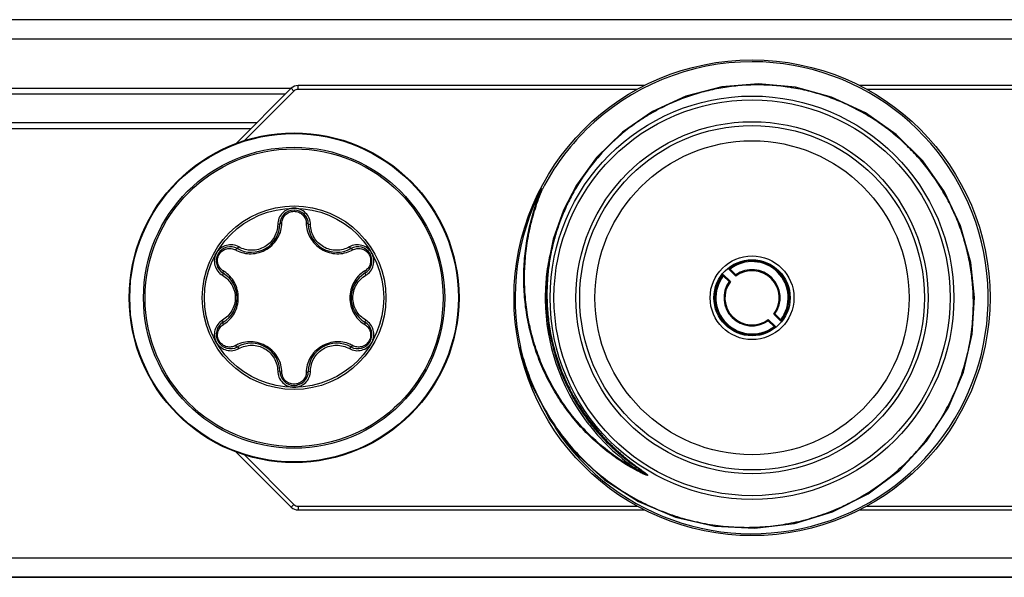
# Model space of a CAD drawing. Header units: inches. Extents: x 0 to 22, y 0 to 17.
# Tile 13 of 106: x 8.906 to 9.423, y 6.52 to 6.813. Entities that reach past the tile are written whole.
import ezdxf

# ---------------------------------------------------------------- set-up
doc = ezdxf.new("R2010")
doc.units = ezdxf.units.IN
doc.header["$LTSCALE"] = 1.21
doc.header["$MEASUREMENT"] = 0
doc.layers.get('0').update_dxf_attribs({"linetype": 'CONTINUOUS'})
doc.layers.add('02___PRT_ALL_AXES', color=7, linetype='CONTINUOUS')
doc.layers.add('LAYER_1', color=7, linetype='CONTINUOUS')

msp = doc.modelspace()

# ---------------------------------------------------------------- linework, layer by layer
at = {"color": 7, "linetype": 'CONTINUOUS'}
for p, q in [((8.2950672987, 6.803025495), (9.5655408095, 6.803025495)), ((9.048339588, 6.7769189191), (8.8122685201, 6.7769189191)), ((9.0453040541, 6.7739189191), (8.8153040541, 6.7739189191)), ((9.048339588, 6.776954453), (9.0190349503, 6.7476498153)), ((9.0497538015, 6.7755402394), (9.0235458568, 6.7493322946)), ((9.0497538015, 6.7755402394), (9.048339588, 6.776954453)), ((9.0518751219, 6.7764189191), (9.0518751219, 6.7784189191)), ((9.233801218, 6.7784189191), (9.0518751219, 6.7784189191)), ((9.2300379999, 6.7764189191), (9.0518751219, 6.7764189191)), ((9.5287329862, 6.7784189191), (9.346740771, 6.7784189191)), ((9.5287329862, 6.7764189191), (9.3505125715, 6.7764189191)), ((8.8303040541, 6.7589189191), (9.0303040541, 6.7589189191)), ((8.8333040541, 6.7559189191), (9.0273040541, 6.7559189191)), ((9.179373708, 6.7243161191), (9.1792737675, 6.7243408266)), ((9.1798170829, 6.724116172), (9.179373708, 6.7243161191)), ((9.1801912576, 6.723937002), (9.1798036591, 6.7240947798)), ((9.1986256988, 6.7258757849), (9.1981054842, 6.7261484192)), ((9.0423243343, 6.7055959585), (9.0411881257, 6.7054107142)), ((9.0572837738, 6.7055959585), (9.0584199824, 6.7054107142)), ((9.0200486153, 6.6927350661), (9.0207771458, 6.6936264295)), ((9.0795594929, 6.6927350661), (9.0788309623, 6.6936264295)), ((9.2780024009, 6.6820489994), (9.2817417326, 6.6783096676)), ((9.2787536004, 6.6820049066), (9.2817928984, 6.6789656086)), ((9.0125688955, 6.6797798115), (9.0121612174, 6.6787032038)), ((9.0870392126, 6.6797798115), (9.0874468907, 6.6787032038)), ((9.2789133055, 6.6754812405), (9.2751739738, 6.6792205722)), ((9.2782573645, 6.6754300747), (9.2752180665, 6.6784693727)), ((9.0125688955, 6.6540580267), (9.0121612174, 6.6551346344)), ((9.0870392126, 6.6540580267), (9.0874468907, 6.6551346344)), ((9.3026057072, 6.6517888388), (9.2988663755, 6.6555281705)), ((9.3016948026, 6.6583565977), (9.3054341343, 6.6546172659)), ((9.3023507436, 6.6584077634), (9.3053900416, 6.6553684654)), ((9.3018545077, 6.6518329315), (9.2988152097, 6.6548722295)), ((9.0200486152, 6.641102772), (9.0207771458, 6.6402114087)), ((9.0795594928, 6.641102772), (9.0788309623, 6.6402114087)), ((9.1680682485, 6.6407768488), (9.1686319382, 6.6409421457)), ((9.0423243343, 6.6282418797), (9.0411881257, 6.628427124)), ((9.0572837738, 6.6282418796), (9.0584199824, 6.628427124)), ((9.2056314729, 6.6005491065), (9.2056663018, 6.6005046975)), ((9.0190349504, 6.5861880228), (9.048339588, 6.5568833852)), ((9.0235458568, 6.5845055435), (9.0497538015, 6.5582975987)), ((9.2311262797, 6.5753830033), (9.2312918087, 6.5757700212)), ((9.23312782, 6.5753825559), (9.2354452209, 6.5736825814)), ((9.0497538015, 6.5582975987), (9.048339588, 6.5568833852)), ((9.0518751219, 6.5574189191), (9.2300603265, 6.5574189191)), ((9.0518751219, 6.5574189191), (9.0518751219, 6.5554189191)), ((9.3505488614, 6.5574189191), (9.5287329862, 6.5574189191)), ((9.0518751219, 6.5554189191), (9.233857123, 6.5554189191)), ((9.3467425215, 6.5554189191), (9.5287329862, 6.5554189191)), ((9.5643651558, 6.530025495), (8.2962429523, 6.530025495))]:
    msp.add_line(p, q, dxfattribs=at)
for points in [[(9.4070899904, 6.6669677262), (9.4051579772, 6.6854479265), (9.3998450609, 6.7046515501), (9.3913480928, 6.7226112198), (9.3799327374, 6.7388015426), (9.3659510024, 6.7527509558), (9.3498313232, 6.764056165), (9.3320645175, 6.7723945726), (9.3131869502, 6.7775339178), (9.2937655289, 6.7793373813), (9.2743835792, 6.7777672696), (9.2556259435, 6.7728883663), (9.2380576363, 6.7648683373), (9.2222073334, 6.7539749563)], [(9.2222073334, 6.7539749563), (9.2085382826, 6.7405590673), (9.1981054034, 6.7261484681)], [(9.1981054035, 6.7261484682), (9.1912546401, 6.7129458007), (9.1858641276, 6.6976318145), (9.1827781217, 6.6817344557), (9.1820233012, 6.6668853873)], [(9.1680667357, 6.6407853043), (9.1742522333, 6.6217038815), (9.1841441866, 6.6027131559), (9.197118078, 6.5857471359), (9.2127756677, 6.5713032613), (9.2306376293, 6.5598033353), (9.2501590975, 6.5515786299), (9.2707457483, 6.5468605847), (9.2917733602, 6.5457733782), (9.3126094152, 6.5483308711), (9.3326280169, 6.5544380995), (9.3512290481, 6.5638930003), (9.3678564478, 6.5763919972), (9.3820163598, 6.5915395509), (9.3932923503, 6.6088615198), (9.4013569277, 6.6278170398), (9.4059836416, 6.6478201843), (9.4070899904, 6.6669677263)], [(9.1820233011, 6.6668853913), (9.1836693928, 6.6496803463), (9.1884610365, 6.6316025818), (9.1962663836, 6.6145465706), (9.2056314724, 6.6005491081)]]:
    msp.add_lwpolyline(points, dxfattribs=at)
for centre, radius in [((9.2903040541, 6.6669189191), 0.125), ((9.2903040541, 6.6669189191), 0.106), ((9.2903040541, 6.6669189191), 0.104), ((9.2903040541, 6.6669189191), 0.0925), ((9.0498040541, 6.6669189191), 0.0866141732), ((9.2903040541, 6.6669189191), 0.0905), ((9.0498040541, 6.6669189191), 0.0862682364), ((9.2903040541, 6.6669189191), 0.0825), ((9.0498040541, 6.6669189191), 0.0790860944), ((9.0498040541, 6.6669189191), 0.0782509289), ((9.0498040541, 6.6669189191), 0.0482118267), ((9.0498040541, 6.6669189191), 0.0470472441), ((9.2903040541, 6.6669189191), 0.022), ((9.2903040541, 6.6669189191), 0.02)]:
    msp.add_circle(centre, radius, dxfattribs=at)
for centre, radius, start, end in [((9.2903037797, 6.6669180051), 0.1239985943, 213.3002383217, 89.9712482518), ((9.2903041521, 6.6669187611), 0.1239996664, 89.9713013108, 134.6839603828), ((9.0518751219, 6.7734189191), 0.005, 90, 135), ((9.0518751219, 6.7734189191), 0.003, 90, 135), ((9.290303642, 6.6669191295), 0.1239990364, 134.6839125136, 152.6244532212), ((9.2903040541, 6.6669189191), 0.1244142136, 152.6531984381, 192.0516078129), ((9.0498040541, 6.7055015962), 0.007480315, 0.7227907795, 179.2772092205), ((9.0273648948, 6.705784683), 0.0149606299, 240.7227907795, 359.2772092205), ((9.0722432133, 6.705784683), 0.0149606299, 180.7227907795, 299.2772092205), ((9.0163904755, 6.6862102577), 0.007480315, 60.7227907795, 239.2772092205), ((9.0267868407, 6.7059492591), 0.0159065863, 240.8617886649, 243.0483582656), ((9.0832176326, 6.6862102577), 0.007480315, 300.7227907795, 119.2772092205), ((9.0728217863, 6.7059483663), 0.0159055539, 296.9371101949, 299.13814451), ((9.2903936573, 6.666905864), 0.1086746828, 168.0325823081, 174.2595774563), ((9.2903040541, 6.6669189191), 0.0195, 320.8868421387, 129.1131578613), ((9.0044940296, 6.6673370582), 0.0159068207, 56.9302878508, 59.138078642), ((9.0951139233, 6.667337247), 0.0159065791, 120.8617901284, 123.0485001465), ((9.2753352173, 6.6301876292), 0.0519299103, 86.2256693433, 87.0559233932), ((9.2903040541, 6.6669189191), 0.019, 322.5608431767, 127.4391568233), ((9.2903040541, 6.6669189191), 0.01425, 323.0681505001, 126.9318494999), ((9.2903040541, 6.6669189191), 0.01475, 324.7582565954, 125.2417434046), ((9.0049257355, 6.6669189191), 0.0149606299, 300.7227907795, 59.2772092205), ((9.0946823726, 6.6669189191), 0.0149606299, 120.7227907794, 239.2772092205), ((9.2901678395, 6.6669264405), 0.1084479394, 174.2584609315, 179.6242179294), ((9.2903040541, 6.6669189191), 0.0195, 140.8868421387, 309.1131578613), ((9.2903040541, 6.6669189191), 0.019, 142.5608431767, 307.4391568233), ((9.3270353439, 6.6818877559), 0.0519299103, 182.9440766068, 183.7743306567), ((9.3260444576, 6.6751838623), 0.0444128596, 175.1153607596, 175.9641500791), ((9.0498015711, 6.6669175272), 0.0312182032, 170.2279597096, 170.9447243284), ((9.2903040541, 6.6669189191), 0.01475, 144.7582565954, 305.2417434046), ((9.2903040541, 6.6669189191), 0.01425, 143.0681505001, 306.9318494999), ((9.2820391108, 6.6311785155), 0.0444128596, 94.0358499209, 94.8846392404), ((9.2903792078, 6.666922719), 0.1086593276, 179.6229866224, 180.0314200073), ((9.290405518, 6.666922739), 0.1086856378, 180.0314229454, 180.5271346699), ((9.2903034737, 6.66691866), 0.108583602, 180.52547779, 216.9770932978), ((9.0498031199, 6.6669150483), 0.0312206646, 350.3514779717, 350.9639628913), ((9.2545636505, 6.6586539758), 0.0444128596, 355.1153607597, 355.964150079), ((9.2985689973, 6.7026593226), 0.0444128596, 274.0358499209, 274.8846392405), ((9.2535727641, 6.6519500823), 0.0519299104, 2.9440766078, 3.7743306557), ((9.0163904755, 6.6476275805), 0.007480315, 120.7227907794, 299.2772092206), ((9.0044941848, 6.6665005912), 0.0159065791, 300.8617901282, 303.0485001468), ((9.0832176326, 6.6476275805), 0.007480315, 240.7227907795, 59.2772092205), ((9.0951140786, 6.6665007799), 0.0159068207, 236.930287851, 239.1380786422), ((9.3052728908, 6.7036502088), 0.0519299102, 266.2256693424, 267.0559233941), ((9.0267863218, 6.6278894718), 0.0159055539, 116.9371101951, 119.13814451), ((9.0273648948, 6.6280531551), 0.0149606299, 0.7227907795, 119.2772092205), ((9.0722432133, 6.6280531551), 0.0149606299, 60.7227907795, 179.2772092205), ((9.0728212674, 6.627888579), 0.0159065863, 60.8617886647, 63.0483582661), ((9.0498040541, 6.6283362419), 0.007480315, 180.7227907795, 359.2772092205), ((9.2901760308, 6.6668185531), 0.1084217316, 216.975340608, 218.1208778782), ((9.2903081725, 6.6669246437), 0.1085912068, 218.1218743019, 237.0797129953), ((9.2944390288, 6.6701640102), 0.1122548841, 217.5724271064, 218.0901912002), ((9.3185604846, 6.7026096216), 0.1532415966, 234.6282322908, 234.8406373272), ((9.3391667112, 6.7320114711), 0.1891453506, 234.866215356, 235.5362732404), ((9.492374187, 6.9551556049), 0.4598219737, 235.5308621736, 235.6811877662), ((9.0518751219, 6.5604189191), 0.005, 225, 270), ((9.0518751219, 6.5604189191), 0.003, 225, 270)]:
    msp.add_arc(centre, radius, start, end, dxfattribs=at)
for points, knots in [([(9.4065047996, 6.6669189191), (9.4064321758, 6.6699305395), (9.406052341, 6.6759508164), (9.4047811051, 6.684907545), (9.4028146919, 6.6937387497), (9.400163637, 6.7023895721), (9.3968427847, 6.7108067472), (9.3928711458, 6.718937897), (9.3882719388, 6.7267322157), (9.3830721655, 6.7341405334), (9.3773028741, 6.741115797), (9.3709992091, 6.7476137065), (9.364198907, 6.7535914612), (9.3569449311, 6.7590112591), (9.3492813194, 6.76383574), (9.341257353, 6.7680345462), (9.3329228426, 6.7715776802), (9.3243314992, 6.774442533), (9.3155377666, 6.7766080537), (9.3065984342, 6.7780597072), (9.297571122, 6.7787860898), (9.2885146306, 6.7787811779), (9.2794881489, 6.7780437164), (9.2705512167, 6.7765765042), (9.261762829, 6.7743885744), (9.2531820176, 6.7714918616), (9.2448659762, 6.7679057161), (9.2368717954, 6.7636513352), (9.2292531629, 6.7587576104), (9.2220628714, 6.753255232), (9.21534941, 6.7471808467), (9.2091585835, 6.7405732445), (9.2035360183, 6.7334772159), (9.2001902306, 6.7284517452), (9.1986256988, 6.7258757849)], [0, 0, 0, 0, 0.0312279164, 0.0624563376, 0.0936865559, 0.1249185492, 0.1561526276, 0.1873889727, 0.2186279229, 0.2498699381, 0.2811153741, 0.3123645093, 0.3436173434, 0.37487323, 0.406131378, 0.4373908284, 0.4686506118, 0.4999104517, 0.5311700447, 0.5624296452, 0.5936890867, 0.6249487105, 0.6562080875, 0.68746763, 0.7187271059, 0.7499866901, 0.7812450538, 0.8125015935, 0.843754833, 0.8750045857, 0.9062514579, 0.9375006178, 0.9687579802, 1, 1, 1, 1]), ([(9.2311262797, 6.5753830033), (9.2279344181, 6.5770377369), (9.2232650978, 6.5797610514), (9.2173349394, 6.5838344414), (9.2116100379, 6.5881945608), (9.2048629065, 6.5941617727), (9.1987231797, 6.600753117), (9.1942082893, 6.6063597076), (9.1899652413, 6.6121754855), (9.1851874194, 6.6198143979), (9.1803431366, 6.6294774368), (9.1764218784, 6.6395504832), (9.1734499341, 6.6499425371), (9.1714444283, 6.6605630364), (9.1704142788, 6.6713216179), (9.1703601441, 6.682129), (9.1712748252, 6.6928974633), (9.1731435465, 6.7035420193), (9.1759446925, 6.7139790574), (9.178414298, 6.7207490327), (9.1797940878, 6.7240717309)], [0, 0, 0, 0, 0.0624613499, 0.0937081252, 0.1249536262, 0.187435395, 0.2499318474, 0.2811919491, 0.3124536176, 0.3749612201, 0.4374696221, 0.4999762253, 0.562480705, 0.6249836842, 0.6874858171, 0.7499876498, 0.812489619, 0.8749920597, 0.9374951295, 1, 1, 1, 1]), ([(9.2312918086, 6.5757700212), (9.2281120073, 6.5774196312), (9.2234604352, 6.5801343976), (9.2175530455, 6.5841947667), (9.2118502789, 6.5885408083), (9.2051295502, 6.5944885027), (9.1990142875, 6.6010579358), (9.1945176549, 6.6066456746), (9.1902919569, 6.6124417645), (9.1855340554, 6.6200545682), (9.1807106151, 6.6296841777), (9.1768069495, 6.6397219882), (9.1738492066, 6.6500773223), (9.1718543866, 6.6606599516), (9.1708313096, 6.6713798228), (9.1707806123, 6.6821481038), (9.1716949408, 6.6928770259), (9.1732492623, 6.7017161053), (9.1749565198, 6.7086821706), (9.1769683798, 6.7155661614), (9.1788160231, 6.7206259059), (9.180191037, 6.723936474)], [0, 0, 0, 0, 0.0624600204, 0.0937061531, 0.1249510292, 0.1874315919, 0.2499269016, 0.2811864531, 0.3124475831, 0.374954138, 0.4374615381, 0.4999671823, 0.5624707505, 0.6249728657, 0.6874741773, 0.7499752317, 0.8124764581, 0.8749781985, 0.9062370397, 0.9374957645, 1, 1, 1, 1]), ([(9.1986256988, 6.7258757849), (9.1972872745, 6.7236719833), (9.1947628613, 6.7191686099), (9.1914573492, 6.7121668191), (9.1886500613, 6.7049496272), (9.186356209, 6.6975535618), (9.1845877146, 6.6900148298), (9.1833544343, 6.6823703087), (9.1826631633, 6.6746587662), (9.1825661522, 6.6694971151), (9.1826088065, 6.6669189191)], [0, 0, 0, 0, 0.1249747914, 0.2499941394, 0.3750037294, 0.5000118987, 0.625019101, 0.7500166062, 0.8750177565, 1, 1, 1, 1]), ([(9.04980285, 6.7139661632), (9.0492391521, 6.7139660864), (9.0481093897, 6.7138441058), (9.045951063, 6.71318992), (9.0435628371, 6.7115926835), (9.0416611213, 6.7087545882), (9.0412008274, 6.7065174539), (9.0411881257, 6.7054107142)], [0, 0, 0, 0, 0.1262875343, 0.2525301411, 0.5029356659, 0.7520362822, 1, 1, 1, 1]), ([(9.0434161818, 6.7061283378), (9.0434279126, 6.706904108), (9.0437538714, 6.7084933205), (9.0451144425, 6.7105579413), (9.0472321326, 6.7120076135), (9.0498078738, 6.7125322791), (9.0523825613, 6.7120046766), (9.0544975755, 6.7105536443), (9.0558550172, 6.7084901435), (9.0561802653, 6.7069030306), (9.0561919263, 6.7061283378)], [0, 0, 0, 0, 0.1184614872, 0.2410309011, 0.3687539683, 0.5001861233, 0.6316185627, 0.7592785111, 0.8817031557, 1, 1, 1, 1]), ([(9.0584199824, 6.7054107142), (9.0584072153, 6.7065180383), (9.0579465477, 6.7087565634), (9.0560428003, 6.7115950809), (9.0536535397, 6.7131916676), (9.0514954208, 6.7138445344), (9.0503662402, 6.7139662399), (9.04980285, 6.7139661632)], [0, 0, 0, 0, 0.248052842, 0.4972756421, 0.7476441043, 0.8738027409, 1, 1, 1, 1]), ([(9.0195773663, 6.691770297), (9.0207444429, 6.6911768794), (9.0232738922, 6.6902627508), (9.0273597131, 6.6898686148), (9.0315607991, 6.6905394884), (9.0355463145, 6.6922967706), (9.0389477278, 6.695002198), (9.0414819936, 6.6983913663), (9.0430274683, 6.7021709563), (9.0433965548, 6.704823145), (9.0434161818, 6.7061283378)], [0, 0, 0, 0, 0.1189431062, 0.2414289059, 0.3691399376, 0.5011775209, 0.6327632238, 0.7596185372, 0.8814147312, 1, 1, 1, 1]), ([(9.0411881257, 6.7054107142), (9.0411746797, 6.704237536), (9.0408457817, 6.7018792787), (9.0394719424, 6.6985823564), (9.0372906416, 6.6957315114), (9.0344364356, 6.6935369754), (9.031108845, 6.6921622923), (9.027549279, 6.6916984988), (9.0240069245, 6.6921570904), (9.0217999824, 6.6930514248), (9.0207771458, 6.6936264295)], [0, 0, 0, 0, 0.1242272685, 0.2489210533, 0.3742252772, 0.499991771, 0.6257537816, 0.751060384, 0.8757593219, 1, 1, 1, 1]), ([(9.0434161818, 6.7061283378), (9.0432747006, 6.7061247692), (9.0430056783, 6.7060925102), (9.0426099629, 6.7059817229), (9.0423263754, 6.7057577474), (9.0423243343, 6.7055959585)], [0, 0, 0, 0, 0.331294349, 0.6212430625, 1, 1, 1, 1]), ([(9.0561919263, 6.7061283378), (9.0563334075, 6.7061247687), (9.0566024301, 6.7060925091), (9.0569981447, 6.7059817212), (9.0572817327, 6.7057577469), (9.0572837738, 6.7055959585)], [0, 0, 0, 0, 0.331294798, 0.6212439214, 1, 1, 1, 1]), ([(9.0561919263, 6.7061283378), (9.0562115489, 6.7048233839), (9.0565805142, 6.7021716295), (9.0581255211, 6.6983925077), (9.0606592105, 6.6950034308), (9.0640599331, 6.6922979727), (9.0680446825, 6.6905403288), (9.0722450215, 6.6898687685), (9.0763305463, 6.6902619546), (9.0788600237, 6.6911754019), (9.0800271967, 6.6917684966)], [0, 0, 0, 0, 0.1185777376, 0.2403711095, 0.3672268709, 0.4988236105, 0.6308496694, 0.7585603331, 0.8810481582, 1, 1, 1, 1]), ([(9.0788309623, 6.6936264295), (9.0778082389, 6.6930514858), (9.0756014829, 6.6921571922), (9.0720593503, 6.6916985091), (9.0684998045, 6.6921621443), (9.065172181, 6.693536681), (9.0623178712, 6.6957311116), (9.060136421, 6.6985818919), (9.0587623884, 6.7018789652), (9.0584334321, 6.7042374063), (9.0584199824, 6.7054107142)], [0, 0, 0, 0, 0.1242270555, 0.2489206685, 0.3742247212, 0.4999906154, 0.6257526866, 0.7510597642, 0.8757589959, 1, 1, 1, 1]), ([(9.0207771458, 6.6936264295), (9.0198117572, 6.6941690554), (9.017642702, 6.6948893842), (9.0142324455, 6.6946598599), (9.0116550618, 6.6933888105), (9.0100106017, 6.6918461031), (9.0093406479, 6.6909289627), (9.0090590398, 6.6904409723)], [0, 0, 0, 0, 0.248050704, 0.4972746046, 0.7476435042, 0.8738025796, 1, 1, 1, 1]), ([(9.0126537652, 6.6809915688), (9.0119877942, 6.6813896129), (9.0107744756, 6.6824665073), (9.0096667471, 6.6846771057), (9.009470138, 6.6872359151), (9.0103036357, 6.6897289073), (9.0120478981, 6.6916948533), (9.0143620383, 6.6928009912), (9.0168278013, 6.6929448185), (9.018364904, 6.6924329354), (9.0190416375, 6.6920556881)], [0, 0, 0, 0, 0.1184614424, 0.241030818, 0.3687538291, 0.5001860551, 0.6316188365, 0.7592787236, 0.8817032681, 1, 1, 1, 1]), ([(9.0190416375, 6.6920556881), (9.019115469, 6.6921764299), (9.019277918, 6.6923932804), (9.0195717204, 6.6926805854), (9.0199074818, 6.6928141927), (9.0200486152, 6.6927350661)], [0, 0, 0, 0, 0.3312947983, 0.621243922, 1, 1, 1, 1]), ([(9.0905471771, 6.690444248), (9.0902652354, 6.6909323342), (9.0895946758, 6.6918496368), (9.0879489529, 6.6933915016), (9.085371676, 6.69466093), (9.0819631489, 6.6948886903), (9.0797957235, 6.6941687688), (9.0788309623, 6.6936264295)], [0, 0, 0, 0, 0.1262874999, 0.2525300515, 0.5029355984, 0.7520362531, 1, 1, 1, 1]), ([(9.0805664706, 6.6920556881), (9.0804926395, 6.69217643), (9.0803301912, 6.6923932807), (9.0800363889, 6.6926805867), (9.0797006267, 6.6928141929), (9.0795594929, 6.6927350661)], [0, 0, 0, 0, 0.3312943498, 0.621243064, 1, 1, 1, 1]), ([(9.0805664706, 6.6920556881), (9.0812441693, 6.6924334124), (9.0827834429, 6.6929457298), (9.0852517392, 6.6927997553), (9.0875660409, 6.6916906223), (9.0893082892, 6.6897222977), (9.0901387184, 6.6872287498), (9.0899395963, 6.6846715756), (9.088831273, 6.6824642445), (9.0876194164, 6.6813890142), (9.0869543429, 6.6809915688)], [0, 0, 0, 0, 0.118460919, 0.2410303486, 0.3687534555, 0.5001857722, 0.6316183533, 0.7592783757, 0.8817030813, 1, 1, 1, 1]), ([(9.0090590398, 6.6904409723), (9.0087773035, 6.6899527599), (9.0083181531, 6.6889133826), (9.007805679, 6.6867171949), (9.0079949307, 6.6838504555), (9.009501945, 6.6807846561), (9.0112091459, 6.6792675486), (9.0121612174, 6.6787032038)], [0, 0, 0, 0, 0.1262874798, 0.2525299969, 0.5029355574, 0.7520362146, 1, 1, 1, 1]), ([(9.0874468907, 6.6787032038), (9.088399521, 6.6792679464), (9.0901078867, 6.6807862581), (9.0916142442, 6.6838544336), (9.0918021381, 6.6867220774), (9.0912883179, 6.6889176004), (9.0908289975, 6.6899563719), (9.0905471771, 6.690444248)], [0, 0, 0, 0, 0.2480499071, 0.4972738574, 0.7476429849, 0.8738024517, 1, 1, 1, 1]), ([(9.0126537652, 6.6809915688), (9.0125861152, 6.6808672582), (9.0124795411, 6.6806181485), (9.012377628, 6.6802200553), (9.0124298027, 6.6798624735), (9.0125688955, 6.6797798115)], [0, 0, 0, 0, 0.3312943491, 0.6212430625, 1, 1, 1, 1]), ([(9.0869543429, 6.6809915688), (9.0870219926, 6.6808672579), (9.0871285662, 6.6806181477), (9.0872304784, 6.6802200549), (9.087178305, 6.6798624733), (9.0870392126, 6.6797798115)], [0, 0, 0, 0, 0.331294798, 0.6212439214, 1, 1, 1, 1]), ([(9.0121612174, 6.6787032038), (9.0131705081, 6.678104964), (9.015048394, 6.6766410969), (9.0172167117, 6.6738022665), (9.0185949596, 6.6704896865), (9.0189103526, 6.6681067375), (9.0189103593, 6.6669189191)], [0, 0, 0, 0, 0.2484572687, 0.4978488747, 0.7484615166, 1, 1, 1, 1]), ([(9.0205129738, 6.6669189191), (9.0205129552, 6.6683415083), (9.0201581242, 6.6711527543), (9.0186233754, 6.6750197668), (9.0162660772, 6.6782739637), (9.0142489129, 6.6799669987), (9.0131737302, 6.6806670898)], [0, 0, 0, 0, 0.2633697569, 0.5180081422, 0.7624688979, 1, 1, 1, 1]), ([(9.0864392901, 6.6806702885), (9.0853632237, 6.6799701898), (9.0833446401, 6.6782769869), (9.0809858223, 6.6750219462), (9.0794501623, 6.6711539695), (9.0790951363, 6.6683419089), (9.0790951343, 6.6669189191)], [0, 0, 0, 0, 0.2375836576, 0.4820303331, 0.7366506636, 1, 1, 1, 1]), ([(9.0806977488, 6.6669189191), (9.0806977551, 6.6681066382), (9.081013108, 6.6704894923), (9.0823912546, 6.6738020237), (9.0845595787, 6.6766409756), (9.0864375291, 6.6781049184), (9.0874468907, 6.6787032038)], [0, 0, 0, 0, 0.2515174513, 0.5021316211, 0.7515248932, 1, 1, 1, 1]), ([(9.0189103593, 6.6669189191), (9.018910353, 6.6657312), (9.0185950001, 6.6633483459), (9.0172168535, 6.6600358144), (9.0150485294, 6.6571968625), (9.013170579, 6.6557329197), (9.0121612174, 6.6551346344)], [0, 0, 0, 0, 0.2515174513, 0.5021316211, 0.7515248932, 1, 1, 1, 1]), ([(9.013168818, 6.6531675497), (9.0142448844, 6.6538676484), (9.016263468, 6.6555608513), (9.0186222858, 6.658815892), (9.0201579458, 6.6626838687), (9.0205129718, 6.6654959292), (9.0205129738, 6.6669189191)], [0, 0, 0, 0, 0.2375836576, 0.4820303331, 0.7366506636, 1, 1, 1, 1]), ([(9.0790951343, 6.6669189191), (9.0790951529, 6.6654963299), (9.0794499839, 6.6626850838), (9.0809847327, 6.6588180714), (9.0833420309, 6.6555638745), (9.0853591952, 6.6538708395), (9.0864343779, 6.6531707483)], [0, 0, 0, 0, 0.2633697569, 0.5180081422, 0.7624688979, 1, 1, 1, 1]), ([(9.0874468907, 6.6551346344), (9.0864376, 6.6557328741), (9.0845597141, 6.6571967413), (9.0823913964, 6.6600355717), (9.0810131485, 6.6633481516), (9.0806977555, 6.6657311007), (9.0806977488, 6.6669189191)], [0, 0, 0, 0, 0.2484572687, 0.4978488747, 0.7484615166, 1, 1, 1, 1]), ([(9.1686319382, 6.6409421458), (9.1694797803, 6.6373673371), (9.1714948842, 6.6302875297), (9.1747866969, 6.6216963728), (9.1778710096, 6.6150211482), (9.1812481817, 6.6084917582), (9.1860108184, 6.6006226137), (9.1925437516, 6.591729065), (9.1998458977, 6.5834556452), (9.2078591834, 6.5758702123), (9.2165205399, 6.5690349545), (9.2257612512, 6.5630066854), (9.235507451, 6.5578358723), (9.2456807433, 6.5535664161), (9.256198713, 6.5502351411), (9.2669756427, 6.547871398), (9.2779232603, 6.5464967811), (9.2889513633, 6.5461249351), (9.2999684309, 6.5467611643), (9.3108822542, 6.5484028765), (9.321600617, 6.551038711), (9.3320324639, 6.5546480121), (9.3420875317, 6.5592035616), (9.351679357, 6.564666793), (9.3607238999, 6.5709935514), (9.3691423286, 6.5781306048), (9.376860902, 6.5860177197), (9.383811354, 6.5945883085), (9.3899314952, 6.6037685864), (9.3942948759, 6.6118633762), (9.3973179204, 6.6185602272), (9.4000233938, 6.6253910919), (9.4027984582, 6.6341564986), (9.404736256, 6.6431439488), (9.4057727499, 6.6504170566), (9.4064646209, 6.6577306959), (9.4065933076, 6.6632481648), (9.4065047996, 6.6669189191)], [0, 0, 0, 0, 0.031256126, 0.0625287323, 0.0781635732, 0.0937955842, 0.1250498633, 0.15630353, 0.1875542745, 0.2188028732, 0.2500497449, 0.2812951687, 0.3125398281, 0.3437842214, 0.3750285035, 0.4062729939, 0.4375185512, 0.4687662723, 0.5000169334, 0.5312708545, 0.5625279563, 0.5937875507, 0.6250482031, 0.6563074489, 0.6875637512, 0.7188165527, 0.7500660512, 0.7813125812, 0.812556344, 0.8437976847, 0.85942184, 0.8750455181, 0.9062828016, 0.9375183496, 0.9531400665, 0.968762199, 1, 1, 1, 1]), ([(9.1823662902, 6.6668721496), (9.1823928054, 6.6638910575), (9.1826911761, 6.6579282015), (9.1838714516, 6.6490534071), (9.1857763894, 6.6403051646), (9.1883926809, 6.6317432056), (9.1917021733, 6.6234247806), (9.1956819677, 6.6154054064), (9.200303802, 6.6077388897), (9.2037925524, 6.602895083), (9.2056314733, 6.6005491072)], [0, 0, 0, 0, 0.1250112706, 0.250020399, 0.3750218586, 0.5000204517, 0.6250168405, 0.7500115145, 0.8750054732, 1, 1, 1, 1]), ([(9.1826088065, 6.6669189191), (9.1826572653, 6.6639911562), (9.1829893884, 6.6581368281), (9.1841900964, 6.6494259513), (9.18608576, 6.6408391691), (9.1886636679, 6.6324324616), (9.1919064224, 6.624259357), (9.1957918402, 6.6163715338), (9.2002923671, 6.6088186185), (9.2036824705, 6.6040355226), (9.2054676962, 6.601715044)], [0, 0, 0, 0, 0.1250108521, 0.2500205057, 0.3750222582, 0.500021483, 0.6250184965, 0.7500136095, 0.8750073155, 1, 1, 1, 1]), ([(9.0121612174, 6.6551346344), (9.0112085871, 6.6545698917), (9.0095002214, 6.65305158), (9.007993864, 6.6499834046), (9.00780597, 6.6471157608), (9.0083197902, 6.6449202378), (9.0087791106, 6.6438814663), (9.009060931, 6.6433935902)], [0, 0, 0, 0, 0.2480499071, 0.4972738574, 0.7476429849, 0.8738024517, 1, 1, 1, 1]), ([(9.0905490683, 6.6433968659), (9.0908308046, 6.6438850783), (9.091289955, 6.6449244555), (9.0918024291, 6.6471206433), (9.0916131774, 6.6499873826), (9.0901061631, 6.6530531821), (9.0883989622, 6.6545702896), (9.0874468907, 6.6551346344)], [0, 0, 0, 0, 0.1262874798, 0.2525299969, 0.5029355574, 0.7520362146, 1, 1, 1, 1]), ([(9.0190416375, 6.6417821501), (9.0183639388, 6.6414044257), (9.0168246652, 6.6408921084), (9.0143563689, 6.6410380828), (9.0120420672, 6.6421472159), (9.010299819, 6.6441155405), (9.0094693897, 6.6466090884), (9.0096685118, 6.6491662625), (9.0107768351, 6.6513735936), (9.0119886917, 6.652448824), (9.0126537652, 6.6528462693)], [0, 0, 0, 0, 0.118460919, 0.2410303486, 0.3687534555, 0.5001857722, 0.6316183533, 0.7592783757, 0.8817030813, 1, 1, 1, 1]), ([(9.0126537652, 6.6528462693), (9.0125861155, 6.6529705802), (9.012479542, 6.6532196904), (9.0123776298, 6.6536177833), (9.0124298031, 6.6539753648), (9.0125688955, 6.6540580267)], [0, 0, 0, 0, 0.331294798, 0.6212439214, 1, 1, 1, 1]), ([(9.0869543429, 6.6528462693), (9.0876203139, 6.6524482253), (9.0888336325, 6.6513713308), (9.089941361, 6.6491607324), (9.0901379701, 6.6466019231), (9.0893044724, 6.6441089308), (9.08756021, 6.6421429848), (9.0852460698, 6.6410368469), (9.0827803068, 6.6408930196), (9.0812432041, 6.6414049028), (9.0805664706, 6.6417821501)], [0, 0, 0, 0, 0.1184614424, 0.241030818, 0.3687538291, 0.5001860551, 0.6316188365, 0.7592787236, 0.8817032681, 1, 1, 1, 1]), ([(9.0869543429, 6.6528462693), (9.0870219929, 6.65297058), (9.087128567, 6.6532196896), (9.0872304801, 6.6536177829), (9.0871783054, 6.6539753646), (9.0870392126, 6.6540580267)], [0, 0, 0, 0, 0.3312943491, 0.6212430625, 1, 1, 1, 1]), ([(9.009060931, 6.6433935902), (9.0093428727, 6.6429055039), (9.0100134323, 6.6419882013), (9.0116591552, 6.6404463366), (9.0142364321, 6.6391769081), (9.0176449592, 6.6389491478), (9.0198123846, 6.6396690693), (9.0207771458, 6.6402114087)], [0, 0, 0, 0, 0.1262874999, 0.2525300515, 0.5029355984, 0.7520362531, 1, 1, 1, 1]), ([(9.0190416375, 6.6417821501), (9.0191154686, 6.6416614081), (9.0192779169, 6.6414445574), (9.0195717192, 6.6411572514), (9.0199074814, 6.6410236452), (9.0200486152, 6.641102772)], [0, 0, 0, 0, 0.3312943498, 0.621243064, 1, 1, 1, 1]), ([(9.0434161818, 6.6277095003), (9.0433965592, 6.6290144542), (9.0430275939, 6.6316662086), (9.0414825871, 6.6354453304), (9.0389488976, 6.6388344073), (9.035548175, 6.6415398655), (9.0315634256, 6.6432975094), (9.0273630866, 6.6439690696), (9.0232775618, 6.6435758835), (9.0207480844, 6.6426624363), (9.0195809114, 6.6420693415)], [0, 0, 0, 0, 0.1185777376, 0.2403711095, 0.3672268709, 0.4988236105, 0.6308496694, 0.7585603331, 0.8810481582, 1, 1, 1, 1]), ([(9.0207771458, 6.6402114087), (9.0217998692, 6.6407863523), (9.0240066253, 6.6416806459), (9.0275487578, 6.642139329), (9.0311083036, 6.6416756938), (9.0344359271, 6.6403011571), (9.0372902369, 6.6381067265), (9.0394716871, 6.6352559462), (9.0408457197, 6.631958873), (9.041174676, 6.6296004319), (9.0411881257, 6.628427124)], [0, 0, 0, 0, 0.1242270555, 0.2489206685, 0.3742247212, 0.4999906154, 0.6257526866, 0.7510597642, 0.8757589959, 1, 1, 1, 1]), ([(9.0800307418, 6.6420675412), (9.0788636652, 6.6426609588), (9.076334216, 6.6435750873), (9.072248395, 6.6439692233), (9.068047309, 6.6432983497), (9.0640617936, 6.6415410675), (9.0606603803, 6.6388356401), (9.0581261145, 6.6354464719), (9.0565806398, 6.6316668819), (9.0562115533, 6.6290146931), (9.0561919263, 6.6277095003)], [0, 0, 0, 0, 0.1189431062, 0.2414289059, 0.3691399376, 0.5011775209, 0.6327632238, 0.7596185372, 0.8814147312, 1, 1, 1, 1]), ([(9.0584199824, 6.628427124), (9.0584334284, 6.6296003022), (9.0587623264, 6.6319585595), (9.0601361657, 6.6352554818), (9.0623174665, 6.6381063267), (9.0651716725, 6.6403008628), (9.0684992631, 6.6416755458), (9.0720588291, 6.6421393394), (9.0756011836, 6.6416807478), (9.0778081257, 6.6407864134), (9.0788309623, 6.6402114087)], [0, 0, 0, 0, 0.1242272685, 0.2489210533, 0.3742252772, 0.499991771, 0.6257537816, 0.751060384, 0.8757593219, 1, 1, 1, 1]), ([(9.0788309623, 6.6402114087), (9.0797963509, 6.6396687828), (9.0819654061, 6.638948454), (9.0853756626, 6.6391779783), (9.0879530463, 6.6404490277), (9.0895975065, 6.641991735), (9.0902674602, 6.6429088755), (9.0905490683, 6.6433968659)], [0, 0, 0, 0, 0.248050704, 0.4972746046, 0.7476435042, 0.8738025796, 1, 1, 1, 1]), ([(9.0805664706, 6.6417821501), (9.0804926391, 6.6416614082), (9.0803301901, 6.6414445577), (9.0800363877, 6.6411572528), (9.0797006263, 6.6410236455), (9.0795594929, 6.641102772)], [0, 0, 0, 0, 0.3312947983, 0.621243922, 1, 1, 1, 1]), ([(9.0411881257, 6.628427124), (9.0412008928, 6.6273197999), (9.0416615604, 6.6250812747), (9.0435653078, 6.6222427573), (9.0459545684, 6.6206461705), (9.0481126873, 6.6199933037), (9.0492418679, 6.6198715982), (9.0498052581, 6.619871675)], [0, 0, 0, 0, 0.248052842, 0.4972756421, 0.7476441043, 0.8738027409, 1, 1, 1, 1]), ([(9.0434161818, 6.6277095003), (9.0432747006, 6.6277130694), (9.043005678, 6.6277453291), (9.0426099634, 6.627856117), (9.0423263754, 6.6280800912), (9.0423243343, 6.6282418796)], [0, 0, 0, 0, 0.331294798, 0.6212439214, 1, 1, 1, 1]), ([(9.0561919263, 6.6277095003), (9.0561801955, 6.6269337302), (9.0558542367, 6.6253445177), (9.0544936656, 6.6232798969), (9.0523759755, 6.6218302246), (9.0498002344, 6.6213055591), (9.0472255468, 6.6218331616), (9.0451105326, 6.6232841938), (9.0437530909, 6.6253476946), (9.0434278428, 6.6269348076), (9.0434161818, 6.6277095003)], [0, 0, 0, 0, 0.1184614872, 0.2410309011, 0.3687539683, 0.5001861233, 0.6316185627, 0.7592785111, 0.8817031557, 1, 1, 1, 1]), ([(9.0498052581, 6.619871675), (9.050368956, 6.6198717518), (9.0514987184, 6.6199937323), (9.0536570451, 6.6206479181), (9.056045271, 6.6222451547), (9.0579469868, 6.62508325), (9.0584072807, 6.6273203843), (9.0584199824, 6.628427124)], [0, 0, 0, 0, 0.1262875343, 0.2525301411, 0.5029356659, 0.7520362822, 1, 1, 1, 1]), ([(9.0561919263, 6.6277095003), (9.0563334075, 6.627713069), (9.0566024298, 6.627745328), (9.0569981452, 6.6278561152), (9.0572817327, 6.6280800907), (9.0572837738, 6.6282418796)], [0, 0, 0, 0, 0.3312943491, 0.6212430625, 1, 1, 1, 1]), ([(9.2056663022, 6.6005046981), (9.2073835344, 6.5983162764), (9.2109856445, 6.5940679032), (9.2168507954, 6.5881205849), (9.2220924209, 6.5835386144), (9.2264713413, 6.5801033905), (9.228717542, 6.578459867), (9.2298520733, 6.5776544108)], [0, 0, 0, 0, 0.2499688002, 0.4999488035, 0.7499449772, 0.8749703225, 1, 1, 1, 1]), ([(9.2060898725, 6.6009138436), (9.2071257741, 6.5995922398), (9.2087244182, 6.5976442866), (9.2109404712, 6.5951204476), (9.2126439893, 6.5932646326), (9.2143877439, 6.5914466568), (9.2161705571, 6.5896670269), (9.2179911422, 6.5879261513), (9.21984811, 6.5862242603), (9.2217399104, 6.584561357), (9.2233440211, 6.5832077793), (9.2246427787, 6.5821438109), (9.2256242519, 6.5813550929), (9.2266127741, 6.5805753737), (9.2276079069, 6.5798042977), (9.2286091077, 6.5790413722), (9.2296156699, 6.5782858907), (9.2304582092, 6.5776616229), (9.2311337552, 6.5771645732), (9.2316408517, 6.5767927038), (9.2321480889, 6.5764213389), (9.2326549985, 6.5760499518), (9.2331608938, 6.5756777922), (9.2335808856, 6.5753660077), (9.2339150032, 6.5751146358), (9.2341641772, 6.5749248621), (9.2344113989, 6.5747332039), (9.2346154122, 6.5745714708), (9.234776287, 6.5744397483), (9.2348957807, 6.5743402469), (9.2350134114, 6.5742391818), (9.2351083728, 6.5741517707), (9.2351850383, 6.5740832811), (9.2352401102, 6.5740305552), (9.2352896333, 6.5739733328), (9.2353398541, 6.5739153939), (9.2353871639, 6.573871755), (9.2354204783, 6.5738341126), (9.2354391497, 6.5738050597), (9.2354478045, 6.5737739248), (9.2354495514, 6.5737330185), (9.2354457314, 6.5737027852), (9.2354452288, 6.5736825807)], [0, 0, 0, 0, 0.1252497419, 0.1878778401, 0.250505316, 0.3131319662, 0.3757575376, 0.4383817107, 0.5010040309, 0.5636238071, 0.6262399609, 0.6575465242, 0.6888514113, 0.7201541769, 0.7514542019, 0.7827505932, 0.8140420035, 0.8453262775, 0.8609646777, 0.8765996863, 0.8922302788, 0.9078549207, 0.9234711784, 0.9390748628, 0.9468697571, 0.9546579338, 0.9624367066, 0.9702018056, 0.9740757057, 0.977945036, 0.9818001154, 0.985641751, 0.9875704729, 0.9894693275, 0.9913222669, 0.9932125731, 0.9951842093, 0.9961146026, 0.9969593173, 0.9977339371, 0.9984925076, 1, 1, 1, 1]), ([(9.2354452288, 6.5736825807), (9.2354450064, 6.573673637), (9.2354394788, 6.5736552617), (9.2354189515, 6.5736346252), (9.2353919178, 6.5736203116), (9.2353498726, 6.573608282), (9.2352921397, 6.5736075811), (9.2352230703, 6.5736201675), (9.2351530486, 6.5736361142), (9.2350589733, 6.5736574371), (9.2349414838, 6.5736870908), (9.2348011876, 6.5737283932), (9.2346614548, 6.5737748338), (9.234522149, 6.5738242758), (9.234382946, 6.5738750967), (9.2342441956, 6.5739279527), (9.2340597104, 6.5740009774), (9.2337376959, 6.5741330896), (9.2332811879, 6.5743322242), (9.232737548, 6.5745824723), (9.2321972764, 6.5748418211), (9.231660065, 6.5751086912), (9.2313039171, 6.5752909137), (9.2311262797, 6.5753830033)], [0, 0, 0, 0, 0.0056792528, 0.0115495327, 0.0180243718, 0.0249241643, 0.0391394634, 0.0541438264, 0.0694585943, 0.0847275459, 0.1153784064, 0.1463617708, 0.1775450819, 0.2088405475, 0.2401968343, 0.2716153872, 0.3030915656, 0.3661484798, 0.4925586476, 0.6192220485, 0.7460462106, 0.8729819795, 1, 1, 1, 1]), ([(9.2354452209, 6.5736825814), (9.2354017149, 6.5736762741), (9.2353078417, 6.5736828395), (9.235176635, 6.5737325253), (9.2350423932, 6.5737852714), (9.2348637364, 6.5738606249), (9.234642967, 6.5739620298), (9.2343795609, 6.5740881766), (9.2341176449, 6.5742182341), (9.2338568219, 6.5743510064), (9.2335969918, 6.5744860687), (9.2332516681, 6.5746687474), (9.2328220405, 6.5749013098), (9.2323093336, 6.5751859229), (9.231799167, 6.5754754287), (9.2314606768, 6.5756713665), (9.2312918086, 6.5757700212)], [0, 0, 0, 0, 0.028268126, 0.0589232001, 0.0899736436, 0.1210749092, 0.1835696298, 0.2461802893, 0.3088689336, 0.371605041, 0.434374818, 0.4971695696, 0.6228129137, 0.7485081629, 0.8742402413, 1, 1, 1, 1])]:
    msp.add_open_spline(points, degree=3, knots=knots, dxfattribs=at)
at = {"layer": '02___PRT_ALL_AXES', "color": 7, "linetype": 'CONTINUOUS'}
for p, q in [((9.5655408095, 6.813025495), (8.2950672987, 6.813025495)), ((8.2962429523, 6.520025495), (9.5643651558, 6.520025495))]:
    msp.add_line(p, q, dxfattribs=at)
at = {"layer": 'LAYER_1', "color": 7, "linetype": 'CONTINUOUS'}
msp.add_line((9.5643642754, 6.5200327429), (8.2962436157, 6.5200327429), dxfattribs=at)

doc.saveas('drawing.dxf')
